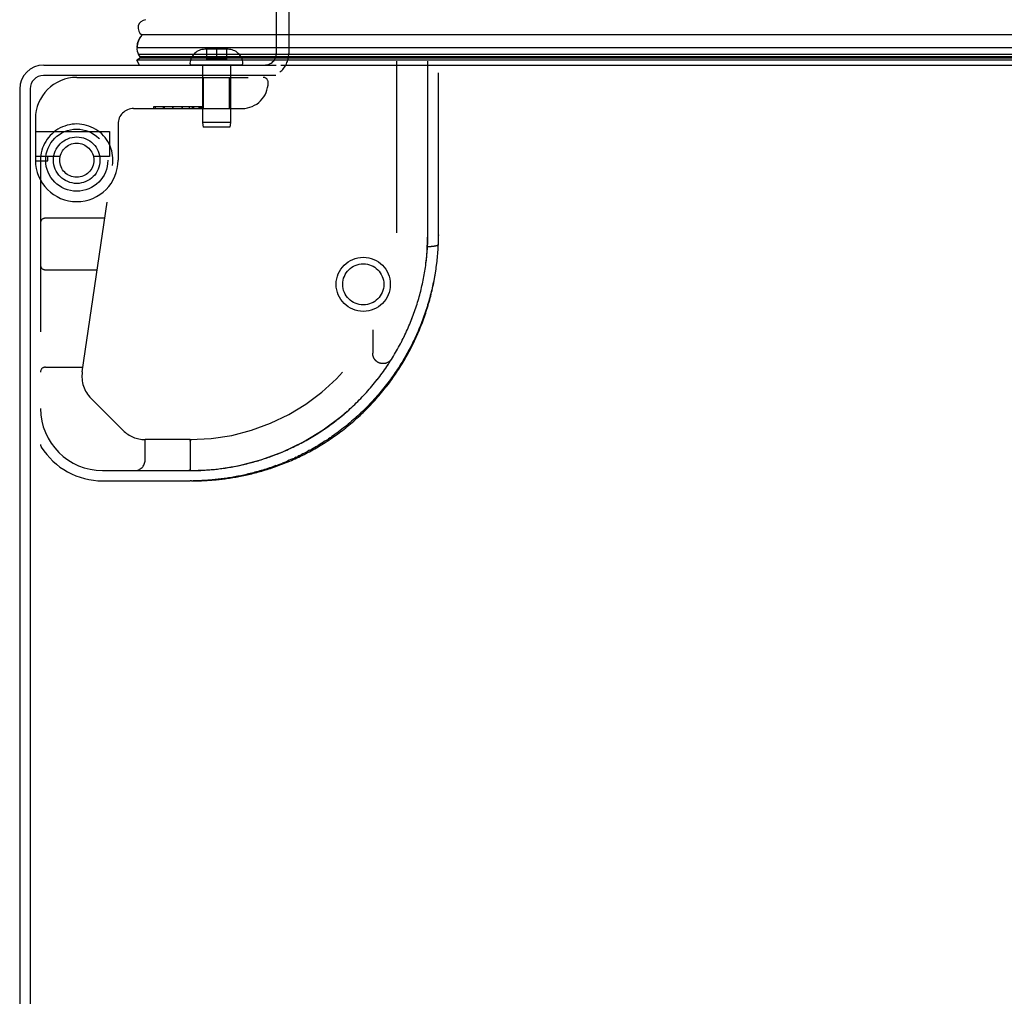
# Model space of a CAD drawing. Header units: inches. Extents: x 0 to 188, y 0 to 122.
# Tile 15 of 102: x 42 to 48, y 14 to 20. Entities that reach past the tile are written whole.
import ezdxf

# ---------------------------------------------------------------- set-up
doc = ezdxf.new("R2010")
doc.units = ezdxf.units.IN
doc.header["$LTSCALE"] = 10.363855
doc.header["$MEASUREMENT"] = 0
doc.linetypes.add('HIDDEN', pattern=[0.2, 0.1, -0.1])
doc.layers.get('0').update_dxf_attribs({"linetype": 'CONTINUOUS'})
doc.layers.add('DEFAULT_2', color=8, linetype='HIDDEN')
doc.layers.add('DOOR_ASSEMBLY', color=7, linetype='CONTINUOUS')

msp = doc.modelspace()

# ---------------------------------------------------------------- linework, layer by layer
at = {"color": 3, "linetype": 'Continuous'}
for p, q in [((42.1349, 19.873), (43.5399, 19.873)), ((43.5669, 19.873), (76.7879, 19.873)), ((43.5368, 19.81), (42.1329, 19.81)), ((41.9899, 19.728), (41.9899, 4.018)), ((42.0529, 19.73), (42.0529, 3.996))]:
    msp.add_line(p, q, dxfattribs=at)
for centre, radius in [((42.1349, 19.728), 0.145), ((42.1329, 19.73), 0.08)]:
    msp.add_arc(centre, radius, 90, 180, dxfattribs=at)
at = {"layer": 'DEFAULT_2', "color": 8, "linetype": 'HIDDEN'}
for p, q in [((43.5399, 20.2715), (43.5399, 19.943)), ((43.6149, 20.2715), (43.6149, 19.943))]:
    msp.add_line(p, q, dxfattribs=at)
for radius in [0.1635, 0.124]:
    msp.add_circle((44.0649, 18.548), radius, dxfattribs=at)
for radius, start in [(0.07, 270), (0.145, 308.75492)]:
    msp.add_arc((43.4699, 19.943), radius, start, 360, dxfattribs=at)
at = {"layer": 'DOOR_ASSEMBLY', "color": 8, "linetype": 'HIDDEN'}
for p, q in [((44.2684, 18.8595), (44.2684, 20.841)), ((44.5184, 18.7897), (44.5184, 20.4831)), ((44.4559, 18.8595), (44.4559, 20.4206)), ((43.1781, 19.968), (43.1081, 19.968)), ((43.1181, 19.968), (43.1181, 19.908)), ((43.1781, 19.968), (43.1781, 19.908)), ((43.1799, 19.968), (43.1781, 19.968)), ((43.2481, 19.968), (43.1799, 19.968)), ((43.2381, 19.968), (43.2381, 19.908)), ((43.3279, 19.873), (43.0283, 19.873)), ((43.0931, 19.873), (43.0931, 19.5264)), ((43.1181, 19.908), (43.2381, 19.908)), ((43.2631, 19.873), (43.2631, 19.5264)), ((42.3344, 19.798), (43.4606, 19.798)), ((43.1001, 19.6105), (43.1001, 19.798)), ((43.2561, 19.6105), (43.2561, 19.798)), ((42.6781, 19.6105), (43.3331, 19.6105)), ((42.7988, 19.6205), (42.7988, 19.6105)), ((43.0908, 19.6205), (42.7988, 19.6205)), ((42.8108, 19.6105), (42.8108, 19.6205)), ((42.8572, 19.6205), (42.8572, 19.6105)), ((42.8644, 19.6105), (42.8644, 19.6205)), ((42.9154, 19.6205), (42.9154, 19.6105)), ((42.9155, 19.6205), (42.9155, 19.6105)), ((42.9156, 19.6105), (42.9156, 19.6205)), ((42.9717, 19.6205), (42.9717, 19.6105)), ((42.9718, 19.6105), (42.9718, 19.6205)), ((43.0163, 19.6105), (43.0163, 19.6205)), ((43.0322, 19.6205), (43.0322, 19.6105)), ((43.0417, 19.6105), (43.0417, 19.6205)), ((43.0737, 19.6105), (43.0737, 19.6205)), ((43.0761, 19.6105), (43.0761, 19.6205)), ((43.0834, 19.6105), (43.0834, 19.6205)), ((43.0906, 19.6105), (43.0906, 19.6205)), ((43.0908, 19.6205), (43.0908, 19.6105)), ((42.0844, 19.548), (42.0844, 19.298)), ((42.5844, 19.5168), (42.5844, 19.298)), ((43.0931, 19.5264), (43.0981, 19.498)), ((43.2631, 19.5264), (43.0931, 19.5264)), ((43.2631, 19.5264), (43.2581, 19.498)), ((42.0844, 19.472), (42.5324, 19.472)), ((42.5324, 19.472), (42.5324, 19.32)), ((43.2581, 19.498), (43.0981, 19.498)), ((42.2337, 19.32), (42.0844, 19.32)), ((42.0844, 19.295), (42.1594, 19.295)), ((42.1156, 19.298), (42.1156, 17.5812)), ((42.1594, 19.295), (42.1594, 19.32)), ((42.5324, 19.32), (42.435, 19.32)), ((42.3675, 18.0194), (42.5508, 19.2662)), ((42.504, 18.948), (42.1456, 18.948)), ((44.4538, 18.7825), (44.4543, 18.7935)), ((44.4516, 18.7494), (44.4524, 18.7605)), ((44.4524, 18.7604), (44.4532, 18.7715)), ((44.4532, 18.7715), (44.4538, 18.7825)), ((44.457, 18.777), (44.4593, 18.777)), ((44.4593, 18.777), (44.4615, 18.7771)), ((44.4615, 18.7771), (44.4637, 18.7771)), ((44.4637, 18.7771), (44.466, 18.7772)), ((44.466, 18.7772), (44.4682, 18.7773)), ((44.4682, 18.7773), (44.4704, 18.7774)), ((44.4704, 18.7774), (44.4726, 18.7775)), ((44.4726, 18.7775), (44.4748, 18.7776)), ((44.4748, 18.7776), (44.4769, 18.7778)), ((44.4769, 18.7778), (44.479, 18.7779)), ((44.5162, 18.7782), (44.5168, 18.7897)), ((44.5172, 18.7665), (44.5178, 18.7781)), ((44.5178, 18.7781), (44.5184, 18.7896)), ((44.5184, 18.7896), (44.5184, 18.7897)), ((42.1456, 18.6355), (42.4581, 18.6355)), ((44.4222, 18.5502), (44.4246, 18.5614)), ((44.4246, 18.5613), (44.4269, 18.5725)), ((44.4269, 18.5724), (44.4291, 18.5835)), ((44.4291, 18.5835), (44.4312, 18.5946)), ((44.4059, 18.4838), (44.4088, 18.495)), ((44.4088, 18.4949), (44.4117, 18.506)), ((44.4117, 18.506), (44.4144, 18.5171)), ((44.4144, 18.517), (44.4171, 18.5282)), ((44.4171, 18.5281), (44.4197, 18.5392)), ((44.4197, 18.5392), (44.4222, 18.5503)), ((44.3931, 18.4396), (44.3965, 18.4508)), ((44.3964, 18.4507), (44.3997, 18.4618)), ((44.3997, 18.4617), (44.4028, 18.4729)), ((44.4028, 18.4728), (44.4059, 18.4839)), ((44.3712, 18.3737), (44.3751, 18.3847)), ((44.3672, 18.3626), (44.3712, 18.3737)), ((44.1221, 18.273), (44.1221, 18.1314)), ((44.3268, 18.2644), (44.3317, 18.2753)), ((44.3364, 18.286), (44.3412, 18.2971)), ((44.2953, 18.1996), (44.3009, 18.2105)), ((44.3008, 18.2103), (44.3063, 18.2212)), ((44.3062, 18.2211), (44.3115, 18.232)), ((44.2602, 18.1358), (44.2664, 18.1465)), ((44.2663, 18.1464), (44.2724, 18.1571)), ((44.2723, 18.157), (44.2783, 18.1677)), ((44.2782, 18.1676), (44.2841, 18.1784)), ((44.2841, 18.1784), (44.2898, 18.1891)), ((44.2215, 18.0731), (44.2283, 18.0837)), ((44.2282, 18.0835), (44.2349, 18.094)), ((44.2348, 18.0939), (44.2414, 18.1045)), ((44.2413, 18.1043), (44.2478, 18.1149)), ((44.2477, 18.1148), (44.2541, 18.1254)), ((44.254, 18.1253), (44.2603, 18.136)), ((42.1456, 18.048), (42.3718, 18.048)), ((44.1793, 18.0121), (44.1866, 18.0222)), ((44.1937, 18.0321), (44.2009, 18.0425)), ((44.2008, 18.0423), (44.2079, 18.0527)), ((44.2078, 18.0526), (44.2148, 18.063)), ((44.2147, 18.0628), (44.2216, 18.0733)), ((44.1333, 17.9525), (44.1413, 17.9625)), ((44.1412, 17.9623), (44.1491, 17.9723)), ((44.149, 17.9721), (44.1568, 17.9822)), ((44.1567, 17.982), (44.1644, 17.9921)), ((44.1643, 17.9919), (44.1719, 18.0021)), ((44.1717, 18.0019), (44.1793, 18.0121)), ((44.0841, 17.8952), (44.0927, 17.9048)), ((44.0925, 17.9046), (44.101, 17.9143)), ((44.1009, 17.9141), (44.1093, 17.9238)), ((44.1091, 17.9236), (44.1174, 17.9334)), ((44.1173, 17.9332), (44.1255, 17.943)), ((44.1253, 17.9428), (44.1334, 17.9527)), ((42.6141, 17.6656), (42.4206, 17.8591)), ((44.0319, 17.8405), (44.041, 17.8496)), ((44.0408, 17.8494), (44.0498, 17.8586)), ((44.0496, 17.8585), (44.0585, 17.8677)), ((44.0584, 17.8675), (44.0672, 17.8769)), ((44.067, 17.8767), (44.0758, 17.8861)), ((44.0756, 17.8859), (44.0843, 17.8954)), ((43.9675, 17.7804), (43.9771, 17.7889)), ((43.9769, 17.7887), (43.9864, 17.7973)), ((43.9862, 17.7971), (43.9957, 17.8058)), ((43.9955, 17.8056), (44.0049, 17.8144)), ((44.0047, 17.8142), (44.014, 17.8231)), ((44.0138, 17.8229), (44.0231, 17.8319)), ((44.0229, 17.8317), (44.0321, 17.8407)), ((43.8904, 17.7172), (43.9004, 17.7249)), ((43.9002, 17.7247), (43.9102, 17.7326)), ((43.9099, 17.7324), (43.9199, 17.7403)), ((43.9197, 17.7402), (43.9296, 17.7482)), ((43.9293, 17.748), (43.9392, 17.7561)), ((43.939, 17.756), (43.9488, 17.7642)), ((43.9485, 17.764), (43.9583, 17.7723)), ((43.958, 17.7721), (43.9677, 17.7806)), ((43.8105, 17.6605), (43.8209, 17.6674)), ((43.8206, 17.6672), (43.8309, 17.6742)), ((43.8307, 17.6741), (43.841, 17.6812)), ((43.8407, 17.681), (43.851, 17.6882)), ((43.8507, 17.688), (43.8609, 17.6953)), ((43.8607, 17.6952), (43.8708, 17.7026)), ((43.8706, 17.7024), (43.8807, 17.7099)), ((43.8805, 17.7097), (43.8906, 17.7174)), ((43.9785, 17.6976), (43.9883, 17.7058)), ((42.7471, 17.4855), (42.7471, 17.6105)), ((43.0194, 17.6105), (42.7471, 17.6105)), ((43.0217, 17.606), (43.0206, 17.6043)), ((43.0206, 17.6043), (43.0217, 17.606)), ((43.0259, 17.6105), (43.0261, 17.6105)), ((43.026, 17.6105), (43.0263, 17.6105)), ((43.7098, 17.5998), (43.72, 17.6055)), ((43.7197, 17.6053), (43.73, 17.6111)), ((43.7297, 17.6109), (43.74, 17.6169)), ((43.7397, 17.6167), (43.7501, 17.6228)), ((43.7498, 17.6226), (43.7602, 17.6288)), ((43.7599, 17.6286), (43.7703, 17.6349)), ((43.77, 17.6348), (43.7804, 17.6412)), ((43.7802, 17.641), (43.7906, 17.6476)), ((43.7903, 17.6474), (43.8007, 17.6541)), ((43.8004, 17.6539), (43.8108, 17.6607)), ((43.8441, 17.6075), (43.8543, 17.6143)), ((43.8645, 17.6212), (43.8543, 17.6143)), ((43.8645, 17.6212), (43.8747, 17.6282)), ((43.0194, 17.6002), (43.0194, 17.4286)), ((43.6129, 17.5514), (43.6226, 17.5558)), ((43.6513, 17.5695), (43.6611, 17.5744)), ((43.661, 17.5743), (43.6708, 17.5792)), ((43.6707, 17.5792), (43.6806, 17.5842)), ((43.6804, 17.5841), (43.6903, 17.5894)), ((43.6901, 17.5893), (43.7002, 17.5946)), ((43.7, 17.5945), (43.71, 17.6)), ((43.7411, 17.5455), (43.7308, 17.5399)), ((43.7411, 17.5455), (43.7514, 17.5512)), ((43.7824, 17.569), (43.7927, 17.5751)), ((43.8133, 17.5878), (43.8236, 17.5942)), ((43.4293, 17.4827), (43.439, 17.4857)), ((43.4487, 17.4887), (43.4586, 17.4918)), ((43.4585, 17.4918), (43.4684, 17.495)), ((43.4683, 17.495), (43.4781, 17.4982)), ((43.478, 17.4982), (43.4879, 17.5016)), ((43.4878, 17.5015), (43.4976, 17.505)), ((43.6384, 17.4941), (43.6487, 17.4988)), ((43.6589, 17.5036), (43.6487, 17.4988)), ((43.6589, 17.5036), (43.6691, 17.5085)), ((43.6794, 17.5134), (43.6691, 17.5085)), ((43.6794, 17.5134), (43.6896, 17.5185)), ((43.5377, 17.4528), (43.5476, 17.4565)), ((43.5576, 17.4603), (43.5476, 17.4565)), ((43.5877, 17.4723), (43.5777, 17.4682)), ((43.5877, 17.4723), (43.5978, 17.4765)), ((42.4906, 17.423), (43.0194, 17.423)), ((43.0072, 17.423), (43.0066, 17.423)), ((43.0084, 17.4231), (43.0078, 17.423)), ((43.0089, 17.4231), (43.0094, 17.4231)), ((43.0094, 17.4231), (43.0099, 17.4232)), ((43.0099, 17.4232), (43.0104, 17.4232)), ((43.0104, 17.4232), (43.0108, 17.4233)), ((43.0108, 17.4233), (43.0113, 17.4233)), ((42.4906, 17.3605), (43.0194, 17.3605)), ((43.0282, 17.3605), (43.0194, 17.3605)), ((43.0279, 17.3605), (43.0371, 17.3606))]:
    msp.add_line(p, q, dxfattribs=at)
at = {"layer": 'DOOR_ASSEMBLY', "color": 7, "linetype": 'Continuous'}
for p, q in [((60.1774, 20.0549), (42.7279, 20.0549)), ((42.6995, 19.9797), (60.1774, 19.9797)), ((60.1774, 19.9364), (42.7084, 19.9364)), ((60.1774, 19.9227), (42.7152, 19.9227)), ((42.7176, 19.9139), (42.6968, 19.902)), ((42.7134, 19.873), (42.6968, 19.902)), ((60.1774, 19.902), (42.6968, 19.902)), ((60.1774, 19.9139), (42.7176, 19.9139))]:
    msp.add_line(p, q, dxfattribs=at)
for points in [[(42.6995, 19.9797), (42.6998, 19.9875), (42.7007, 19.9953), (42.7021, 20.0031), (42.7041, 20.0108), (42.7067, 20.0184), (42.7099, 20.0259), (42.7136, 20.0334), (42.7178, 20.0407), (42.7226, 20.0479), (42.7279, 20.0549)], [(42.7152, 19.9227), (42.7133, 19.9261), (42.7116, 19.9295), (42.7099, 19.9329), (42.7084, 19.9364)]]:
    msp.add_lwpolyline(points, dxfattribs=at)
at = {"layer": 'DOOR_ASSEMBLY', "color": 8, "linetype": 'HIDDEN'}
for points in [[(44.4543, 18.7935), (44.4548, 18.8045), (44.4552, 18.8155), (44.4555, 18.8265), (44.4557, 18.8375), (44.4558, 18.8485), (44.4559, 18.8595)], [(44.5184, 18.8468), (44.5182, 18.8354), (44.518, 18.824), (44.5177, 18.8125), (44.5173, 18.8011), (44.5168, 18.7897)], [(44.5162, 18.7782), (44.5156, 18.7668), (44.5148, 18.7553), (44.514, 18.7439), (44.513, 18.7324), (44.512, 18.721), (44.5109, 18.7095), (44.5097, 18.698), (44.5084, 18.6866), (44.5071, 18.6751), (44.5056, 18.6636), (44.504, 18.6522), (44.5024, 18.6407), (44.5007, 18.6292), (44.4988, 18.6178), (44.4969, 18.6063), (44.4949, 18.5948), (44.4928, 18.5834), (44.4906, 18.5719), (44.4883, 18.5605), (44.486, 18.549), (44.4835, 18.5375), (44.4809, 18.5261), (44.4783, 18.5146), (44.4755, 18.5032), (44.4727, 18.4918), (44.4697, 18.4803), (44.4667, 18.4689), (44.4636, 18.4575), (44.4604, 18.4461), (44.457, 18.4347), (44.4536, 18.4233), (44.4501, 18.4119), (44.4465, 18.4006), (44.4428, 18.3892), (44.439, 18.3779), (44.4351, 18.3665), (44.4311, 18.3552), (44.4271, 18.3439), (44.4229, 18.3326), (44.4186, 18.3213), (44.4142, 18.31), (44.4097, 18.2988), (44.4051, 18.2875), (44.4005, 18.2763), (44.3957, 18.2651), (44.3908, 18.2539), (44.3858, 18.2428), (44.3807, 18.2316), (44.3756, 18.2205), (44.3703, 18.2094), (44.3649, 18.1984), (44.3594, 18.1873), (44.3538, 18.1763), (44.3482, 18.1653), (44.3424, 18.1544), (44.3365, 18.1434), (44.3305, 18.1325), (44.3244, 18.1217), (44.3182, 18.1108), (44.312, 18.1), (44.3056, 18.0892), (44.2991, 18.0785), (44.2925, 18.0678), (44.2858, 18.0572), (44.279, 18.0466), (44.2721, 18.036), (44.2652, 18.0254), (44.2581, 18.015), (44.2509, 18.0045), (44.2436, 17.9941), (44.2362, 17.9838), (44.2288, 17.9735), (44.2212, 17.9633), (44.2135, 17.9531), (44.2058, 17.9429), (44.1979, 17.9329), (44.19, 17.9228), (44.1819, 17.9129), (44.1738, 17.903), (44.1656, 17.8931), (44.1573, 17.8834), (44.1489, 17.8737), (44.1404, 17.864), (44.1318, 17.8545), (44.1232, 17.845), (44.1144, 17.8355), (44.1056, 17.8262), (44.0967, 17.8169), (44.0878, 17.8077), (44.0787, 17.7986), (44.0696, 17.7896), (44.0604, 17.7806), (44.0511, 17.7718), (44.0418, 17.763), (44.0324, 17.7543), (44.0229, 17.7457), (44.0134, 17.7372), (44.0038, 17.7288), (43.9942, 17.7205), (43.9845, 17.7122), (43.9747, 17.7041), (43.9649, 17.696), (43.955, 17.6881), (43.9451, 17.6803), (43.9352, 17.6725), (43.9252, 17.6649), (43.9152, 17.6573), (43.9051, 17.6499), (43.895, 17.6426), (43.8849, 17.6353), (43.8747, 17.6282)], [(44.4405, 18.6499), (44.4421, 18.661), (44.4436, 18.672), (44.445, 18.6831), (44.4463, 18.6942), (44.4475, 18.7052), (44.4487, 18.7163), (44.4498, 18.7273), (44.4507, 18.7384), (44.4516, 18.7494)], [(44.4405, 18.65), (44.4421, 18.661), (44.4436, 18.6721), (44.445, 18.6831), (44.4463, 18.6942), (44.4475, 18.7053), (44.4487, 18.7163), (44.4498, 18.7274), (44.4507, 18.7384), (44.4516, 18.7494)], [(44.4663, 18.4544), (44.4694, 18.4658), (44.4724, 18.4773), (44.4753, 18.4887), (44.4781, 18.5002), (44.4808, 18.5117), (44.4834, 18.5232), (44.4859, 18.5347), (44.4883, 18.5463), (44.4907, 18.5578), (44.4929, 18.5693), (44.4951, 18.5809), (44.4971, 18.5925), (44.4991, 18.604), (44.501, 18.6156), (44.5028, 18.6272), (44.5045, 18.6388), (44.5061, 18.6504), (44.5076, 18.662), (44.509, 18.6736), (44.5104, 18.6852), (44.5116, 18.6968), (44.5128, 18.7084), (44.5138, 18.72), (44.5148, 18.7316), (44.5157, 18.7432), (44.5165, 18.7548), (44.5172, 18.7665)], [(44.479, 18.7779), (44.48, 18.778), (44.4821, 18.7782)], [(44.4821, 18.7782), (44.4831, 18.7783), (44.4841, 18.7784), (44.4851, 18.7785), (44.4861, 18.7786), (44.4871, 18.7787), (44.4881, 18.7788), (44.489, 18.779), (44.49, 18.7791), (44.4909, 18.7792), (44.4919, 18.7793), (44.4928, 18.7795), (44.4937, 18.7796), (44.4946, 18.7798), (44.4955, 18.7799), (44.4963, 18.78), (44.4972, 18.7802), (44.498, 18.7803), (44.4988, 18.7805), (44.4997, 18.7807), (44.5005, 18.7808), (44.5012, 18.781), (44.502, 18.7812), (44.5028, 18.7813), (44.5035, 18.7815), (44.5042, 18.7817), (44.5049, 18.7819), (44.5056, 18.782), (44.5063, 18.7822), (44.5069, 18.7824), (44.5076, 18.7826), (44.5082, 18.7828), (44.5088, 18.783), (44.5094, 18.7832), (44.51, 18.7834), (44.5105, 18.7836), (44.5111, 18.7838), (44.5116, 18.784), (44.5121, 18.7842), (44.5126, 18.7844), (44.513, 18.7846), (44.5135, 18.7848), (44.5139, 18.785), (44.5143, 18.7852), (44.5147, 18.7855), (44.5151, 18.7857), (44.5154, 18.7859), (44.5158, 18.7861), (44.5161, 18.7863), (44.5164, 18.7865), (44.5166, 18.7868), (44.5169, 18.787), (44.5171, 18.7872), (44.5173, 18.7874), (44.5175, 18.7877), (44.5177, 18.7879), (44.5179, 18.7881), (44.518, 18.7883), (44.5181, 18.7886), (44.5182, 18.7888), (44.5183, 18.789), (44.5183, 18.7893), (44.5183, 18.7895), (44.5184, 18.7896)], [(44.4312, 18.5945), (44.4332, 18.6056), (44.4352, 18.6167), (44.437, 18.6278), (44.4388, 18.6388), (44.4405, 18.65)], [(44.4312, 18.5946), (44.4333, 18.6057), (44.4352, 18.6168), (44.437, 18.6278), (44.4388, 18.6389)], [(43.2672, 17.3794), (43.2766, 17.3809), (43.286, 17.3824), (43.2954, 17.3841), (43.3049, 17.3857), (43.3144, 17.3875), (43.324, 17.3893), (43.3337, 17.3912), (43.3433, 17.3932), (43.3531, 17.3953), (43.3628, 17.3974), (43.3727, 17.3996), (43.3825, 17.4019), (43.3925, 17.4043), (43.4024, 17.4068), (43.4125, 17.4093), (43.4225, 17.4119), (43.4326, 17.4147), (43.4428, 17.4175), (43.453, 17.4204), (43.4632, 17.4234), (43.4735, 17.4265), (43.4838, 17.4296), (43.4942, 17.4329), (43.5046, 17.4363), (43.5151, 17.4398), (43.5255, 17.4434), (43.536, 17.447), (43.5466, 17.4508), (43.5572, 17.4547), (43.5678, 17.4587), (43.5784, 17.4628), (43.5891, 17.467), (43.5997, 17.4713), (43.6104, 17.4757), (43.6212, 17.4802), (43.6319, 17.4848), (43.6426, 17.4896), (43.6534, 17.4944), (43.6642, 17.4994), (43.675, 17.5044), (43.6857, 17.5096), (43.6965, 17.5149), (43.7073, 17.5203), (43.7181, 17.5258), (43.7289, 17.5314), (43.7396, 17.5371), (43.7504, 17.543), (43.7611, 17.5489), (43.7718, 17.5549), (43.7825, 17.5611), (43.7932, 17.5674), (43.8039, 17.5737), (43.8145, 17.5802), (43.8251, 17.5868), (43.8356, 17.5935), (43.8461, 17.6003), (43.8566, 17.6072), (43.867, 17.6142), (43.8774, 17.6213), (43.8878, 17.6285), (43.8981, 17.6358), (43.9084, 17.6432), (43.9186, 17.6507), (43.9287, 17.6583), (43.9388, 17.666), (43.9488, 17.6738), (43.9588, 17.6816), (43.9687, 17.6896), (43.9785, 17.6976), (43.9883, 17.7058), (43.998, 17.714), (44.0077, 17.7223), (44.0172, 17.7307), (44.0267, 17.7392), (44.0362, 17.7477), (44.0455, 17.7564), (44.0548, 17.7651), (44.064, 17.7739), (44.0731, 17.7828), (44.0821, 17.7917), (44.0911, 17.8007), (44.0999, 17.8098), (44.1087, 17.819), (44.1174, 17.8282), (44.126, 17.8375), (44.1346, 17.8469), (44.143, 17.8563), (44.1514, 17.8658), (44.1596, 17.8753), (44.1678, 17.885), (44.1759, 17.8946), (44.1839, 17.9044), (44.1918, 17.9142), (44.1996, 17.924), (44.2073, 17.9339), (44.2149, 17.9439), (44.2225, 17.9539), (44.2299, 17.9639), (44.2373, 17.9741), (44.2445, 17.9842), (44.2517, 17.9944), (44.2587, 18.0047), (44.2657, 18.015), (44.2726, 18.0253), (44.2794, 18.0357), (44.2861, 18.0462), (44.2926, 18.0566), (44.2991, 18.0672), (44.3055, 18.0777), (44.3118, 18.0883), (44.318, 18.099), (44.3242, 18.1096), (44.3302, 18.1203), (44.3361, 18.1311), (44.3419, 18.1419), (44.3476, 18.1527), (44.3533, 18.1635), (44.3588, 18.1744), (44.3643, 18.1853), (44.3696, 18.1962), (44.3748, 18.2072), (44.38, 18.2182), (44.3851, 18.2292), (44.39, 18.2403), (44.3949, 18.2513), (44.3997, 18.2624), (44.4043, 18.2736), (44.4089, 18.2847), (44.4134, 18.2959), (44.4178, 18.3071), (44.4221, 18.3183), (44.4263, 18.3295), (44.4304, 18.3408), (44.4344, 18.3521), (44.4383, 18.3634), (44.4422, 18.3747), (44.4459, 18.386), (44.4495, 18.3974), (44.4531, 18.4087), (44.4565, 18.4201), (44.4599, 18.4315), (44.4631, 18.4429), (44.4663, 18.4544)], [(44.3789, 18.3956), (44.3826, 18.4066), (44.3862, 18.4176), (44.3897, 18.4286), (44.3932, 18.4397)], [(44.3712, 18.3736), (44.3751, 18.3845), (44.3789, 18.3957)], [(44.3789, 18.3957), (44.3826, 18.4067), (44.3862, 18.4177), (44.3897, 18.4287)], [(44.3411, 18.2969), (44.3457, 18.3078), (44.3502, 18.3188), (44.3546, 18.3297), (44.3589, 18.3406), (44.3631, 18.3516), (44.3672, 18.3627)], [(44.3412, 18.2971), (44.3457, 18.308), (44.3502, 18.3189), (44.3546, 18.3298), (44.3589, 18.3408), (44.3631, 18.3517)], [(44.3115, 18.2319), (44.3167, 18.2427), (44.3218, 18.2535), (44.3268, 18.2644)], [(44.3267, 18.2643), (44.3316, 18.2752), (44.3365, 18.2862)], [(44.284, 18.1782), (44.2897, 18.1889), (44.2954, 18.1998)], [(44.3115, 18.232), (44.3167, 18.2428), (44.3218, 18.2536)], [(44.2376, 18.0983), (44.237, 18.0974), (44.2364, 18.0965), (44.2358, 18.0955), (44.2351, 18.0946), (44.2344, 18.0937), (44.2337, 18.0928), (44.233, 18.0919), (44.2323, 18.091), (44.2315, 18.0902), (44.2308, 18.0893), (44.23, 18.0885), (44.2292, 18.0877), (44.2284, 18.0869), (44.2276, 18.0861), (44.2268, 18.0853), (44.2259, 18.0845), (44.2251, 18.0838), (44.2242, 18.0831), (44.2233, 18.0824), (44.2224, 18.0817), (44.2215, 18.081), (44.2206, 18.0803), (44.2196, 18.0797), (44.2187, 18.079), (44.2177, 18.0784), (44.2167, 18.0778), (44.2158, 18.0773), (44.2148, 18.0767), (44.2138, 18.0762), (44.2128, 18.0756), (44.2117, 18.0751), (44.2107, 18.0746), (44.2097, 18.0742), (44.2086, 18.0737), (44.2076, 18.0733), (44.2065, 18.0729), (44.2054, 18.0725), (44.2044, 18.0721), (44.2033, 18.0718), (44.2022, 18.0715), (44.2011, 18.0711), (44.2, 18.0708), (44.1989, 18.0706), (44.1978, 18.0703), (44.1967, 18.0701), (44.1955, 18.0699), (44.1944, 18.0697), (44.1933, 18.0695), (44.1922, 18.0694), (44.191, 18.0693), (44.1899, 18.0691), (44.1888, 18.0691), (44.1876, 18.069), (44.1865, 18.0689), (44.1854, 18.0689), (44.1842, 18.0689), (44.1831, 18.0689), (44.1819, 18.069), (44.1808, 18.069), (44.1797, 18.0691), (44.1785, 18.0692), (44.1774, 18.0693), (44.1763, 18.0695), (44.1751, 18.0696), (44.174, 18.0698), (44.1729, 18.07), (44.1718, 18.0702), (44.1707, 18.0705), (44.1696, 18.0708), (44.1685, 18.071), (44.1674, 18.0713), (44.1663, 18.0717), (44.1652, 18.072), (44.1641, 18.0724), (44.163, 18.0728), (44.162, 18.0732), (44.1609, 18.0736), (44.1599, 18.074), (44.1588, 18.0745), (44.1578, 18.075), (44.1568, 18.0755), (44.1557, 18.076), (44.1547, 18.0765), (44.1537, 18.0771), (44.1528, 18.0776), (44.1518, 18.0782), (44.1508, 18.0788), (44.1499, 18.0794), (44.1489, 18.0801), (44.148, 18.0807), (44.1471, 18.0814), (44.1462, 18.0821), (44.1453, 18.0828), (44.1444, 18.0835), (44.1435, 18.0843), (44.1427, 18.085), (44.1419, 18.0858), (44.141, 18.0866), (44.1402, 18.0874), (44.1394, 18.0882), (44.1386, 18.089), (44.1379, 18.0899), (44.1371, 18.0907), (44.1364, 18.0916), (44.1357, 18.0925), (44.135, 18.0934), (44.1343, 18.0943), (44.1336, 18.0952), (44.133, 18.0962), (44.1323, 18.0971), (44.1317, 18.0981), (44.1311, 18.099), (44.1305, 18.1), (44.13, 18.101), (44.1294, 18.102), (44.1289, 18.103), (44.1284, 18.104), (44.1279, 18.1051), (44.1274, 18.1061), (44.127, 18.1071), (44.1266, 18.1082), (44.1261, 18.1092), (44.1258, 18.1103), (44.1254, 18.1114), (44.125, 18.1125), (44.1247, 18.1136), (44.1244, 18.1147), (44.1241, 18.1158), (44.1238, 18.1169), (44.1235, 18.118), (44.1233, 18.1191), (44.1231, 18.1202), (44.1229, 18.1213), (44.1227, 18.1224), (44.1226, 18.1236), (44.1224, 18.1247), (44.1223, 18.1258), (44.1222, 18.127), (44.1222, 18.1281), (44.1221, 18.1292), (44.1221, 18.1304), (44.1221, 18.1314)], [(44.1792, 18.0119), (44.1865, 18.022), (44.1938, 18.0323)], [(43.9388, 17.666), (43.9488, 17.6737), (43.9588, 17.6816), (43.9687, 17.6896)], [(43.0194, 17.6002), (43.0194, 17.6005), (43.0194, 17.6007), (43.0194, 17.6009), (43.0194, 17.6011), (43.0194, 17.6014), (43.0195, 17.6016), (43.0195, 17.6018), (43.0196, 17.602), (43.0196, 17.6022), (43.0197, 17.6024), (43.0197, 17.6026), (43.0198, 17.6028), (43.0199, 17.603), (43.02, 17.6032), (43.0201, 17.6034), (43.0201, 17.6036), (43.0202, 17.6038), (43.0203, 17.604), (43.0205, 17.6041), (43.0206, 17.6043)], [(43.0206, 17.6043), (43.0205, 17.6042), (43.0204, 17.604), (43.0203, 17.6038), (43.0202, 17.6036), (43.0201, 17.6034), (43.02, 17.6032), (43.0199, 17.603)], [(43.0217, 17.606), (43.0221, 17.6066), (43.0224, 17.6069), (43.0226, 17.6072), (43.0227, 17.6075), (43.0229, 17.6078), (43.0231, 17.608), (43.0233, 17.6082), (43.0235, 17.6085)], [(43.0235, 17.6085), (43.0233, 17.6083), (43.0231, 17.608), (43.0229, 17.6078), (43.0227, 17.6075), (43.0225, 17.6073), (43.0223, 17.607), (43.0221, 17.6067), (43.0217, 17.606)], [(43.0235, 17.6085), (43.0237, 17.6087), (43.0238, 17.6089), (43.024, 17.6091), (43.0242, 17.6093), (43.0243, 17.6094), (43.0245, 17.6096), (43.0246, 17.6098), (43.0248, 17.6099), (43.0249, 17.61), (43.0251, 17.6101), (43.0252, 17.6102), (43.0254, 17.6103), (43.0255, 17.6104), (43.0257, 17.6104), (43.0258, 17.6105), (43.026, 17.6105)], [(43.0259, 17.6105), (43.0257, 17.6105), (43.0256, 17.6104), (43.0255, 17.6104), (43.0253, 17.6103), (43.0252, 17.6102), (43.025, 17.6101), (43.0249, 17.61), (43.0247, 17.6099), (43.0246, 17.6098), (43.0244, 17.6096), (43.0243, 17.6095), (43.0241, 17.6093), (43.024, 17.6091), (43.0238, 17.6089), (43.0236, 17.6087), (43.0235, 17.6085)], [(43.0365, 17.3606), (43.0451, 17.3607), (43.0537, 17.3609), (43.0623, 17.3611), (43.0709, 17.3613), (43.0796, 17.3616), (43.0882, 17.3619), (43.0969, 17.3623), (43.1056, 17.3628), (43.1143, 17.3632), (43.123, 17.3638), (43.1318, 17.3643), (43.1406, 17.365), (43.1494, 17.3656), (43.1582, 17.3664), (43.1671, 17.3671), (43.176, 17.368), (43.185, 17.3689), (43.1939, 17.3698), (43.203, 17.3708), (43.212, 17.3718), (43.2211, 17.373), (43.2302, 17.3741), (43.2394, 17.3753), (43.2486, 17.3766), (43.2579, 17.378), (43.2672, 17.3794), (43.2766, 17.3809), (43.286, 17.3824), (43.2954, 17.3841), (43.3049, 17.3857), (43.3144, 17.3875), (43.324, 17.3893), (43.3337, 17.3912), (43.3433, 17.3932), (43.3531, 17.3953), (43.3628, 17.3974), (43.3727, 17.3996), (43.3825, 17.4019), (43.3925, 17.4043), (43.4024, 17.4068), (43.4124, 17.4093), (43.4225, 17.4119), (43.4326, 17.4147), (43.4428, 17.4175), (43.453, 17.4204), (43.4632, 17.4234), (43.4735, 17.4265), (43.4838, 17.4296), (43.4942, 17.4329), (43.5046, 17.4363), (43.515, 17.4398), (43.5255, 17.4433), (43.536, 17.447), (43.5466, 17.4508), (43.5572, 17.4547), (43.5678, 17.4587), (43.5784, 17.4628), (43.5891, 17.467), (43.5997, 17.4713), (43.6104, 17.4757), (43.6212, 17.4802), (43.6319, 17.4848), (43.6426, 17.4896), (43.6534, 17.4944), (43.6642, 17.4993), (43.6749, 17.5044), (43.6857, 17.5096), (43.6965, 17.5149), (43.7073, 17.5203), (43.7181, 17.5258), (43.7289, 17.5314), (43.7396, 17.5371), (43.7504, 17.5429), (43.7611, 17.5489), (43.7718, 17.5549), (43.7825, 17.5611), (43.7932, 17.5674), (43.8038, 17.5737), (43.8145, 17.5802), (43.825, 17.5868), (43.8356, 17.5935), (43.8461, 17.6003), (43.8566, 17.6072), (43.867, 17.6142), (43.8774, 17.6213), (43.8878, 17.6285), (43.8981, 17.6358), (43.9084, 17.6432), (43.9186, 17.6507), (43.9287, 17.6583)], [(43.8441, 17.6075), (43.8338, 17.6008), (43.8236, 17.5942)], [(43.4976, 17.505), (43.5073, 17.5084), (43.517, 17.512), (43.5266, 17.5156), (43.5363, 17.5192), (43.5459, 17.523), (43.5554, 17.5268), (43.565, 17.5307), (43.5746, 17.5347), (43.5842, 17.5387), (43.5937, 17.5429), (43.6033, 17.5471), (43.613, 17.5514)], [(43.5746, 17.5347), (43.5842, 17.5387), (43.5938, 17.5429), (43.6034, 17.5471)], [(43.6225, 17.5558), (43.6321, 17.5603), (43.6417, 17.5648), (43.6515, 17.5696)], [(43.6226, 17.5558), (43.6322, 17.5603), (43.6418, 17.5649)], [(43.7824, 17.569), (43.7721, 17.563), (43.7617, 17.557), (43.7514, 17.5512)], [(43.8133, 17.5878), (43.803, 17.5814), (43.7927, 17.5751)], [(43.4292, 17.4827), (43.4389, 17.4857), (43.4488, 17.4887)], [(43.4975, 17.5049), (43.5072, 17.5084), (43.5169, 17.5119), (43.5266, 17.5155), (43.5362, 17.5192), (43.5458, 17.523), (43.5554, 17.5268), (43.565, 17.5307)], [(43.6384, 17.4941), (43.6283, 17.4896), (43.6181, 17.4851), (43.608, 17.4807), (43.5978, 17.4765)], [(43.7102, 17.529), (43.6999, 17.5237), (43.6896, 17.5185)], [(43.7102, 17.529), (43.7205, 17.5344), (43.7308, 17.5399)], [(43.0194, 17.4286), (43.0194, 17.4285), (43.0193, 17.4283), (43.0193, 17.4282), (43.0193, 17.428), (43.0193, 17.4279), (43.0192, 17.4278), (43.0192, 17.4276), (43.0192, 17.4275), (43.0191, 17.4273), (43.019, 17.4272), (43.019, 17.4271), (43.0189, 17.427), (43.0188, 17.4268), (43.0188, 17.4267), (43.0187, 17.4266), (43.0186, 17.4265), (43.0185, 17.4263), (43.0184, 17.4262), (43.0183, 17.4261), (43.0181, 17.426), (43.018, 17.4259), (43.0179, 17.4257), (43.0177, 17.4256), (43.0176, 17.4255), (43.0174, 17.4254), (43.0173, 17.4253), (43.0171, 17.4252), (43.0169, 17.4251), (43.0167, 17.425), (43.0165, 17.4248), (43.0163, 17.4247), (43.0161, 17.4246), (43.0159, 17.4245), (43.0156, 17.4244), (43.0154, 17.4243), (43.0151, 17.4242), (43.0148, 17.4241), (43.0146, 17.424), (43.0143, 17.424), (43.0139, 17.4239), (43.0136, 17.4238), (43.0133, 17.4237), (43.0129, 17.4236), (43.0125, 17.4235), (43.0121, 17.4235), (43.0117, 17.4234), (43.0113, 17.4233)], [(43.0194, 17.423), (43.0284, 17.423), (43.0375, 17.4231), (43.0466, 17.4233), (43.0557, 17.4235), (43.0648, 17.4237), (43.0739, 17.4241), (43.083, 17.4244), (43.0921, 17.4249), (43.1012, 17.4254), (43.1103, 17.4259), (43.1195, 17.4265), (43.1286, 17.4272), (43.1377, 17.4279), (43.1469, 17.4287), (43.1561, 17.4295), (43.1652, 17.4304), (43.1744, 17.4314), (43.1836, 17.4324), (43.1929, 17.4335), (43.2021, 17.4347), (43.2113, 17.4359), (43.2206, 17.4372)], [(43.5377, 17.4528), (43.5277, 17.4492), (43.5178, 17.4457), (43.5079, 17.4422), (43.4981, 17.4389), (43.4883, 17.4356), (43.4785, 17.4324), (43.4687, 17.4293), (43.459, 17.4263), (43.4493, 17.4234), (43.4396, 17.4205), (43.4299, 17.4177), (43.4203, 17.415), (43.4107, 17.4124), (43.4012, 17.4099), (43.3917, 17.4074), (43.3822, 17.405), (43.3727, 17.4027), (43.3632, 17.4004), (43.3538, 17.3982), (43.3444, 17.3961), (43.3351, 17.3941), (43.3257, 17.3921), (43.3164, 17.3902), (43.3072, 17.3884), (43.2979, 17.3866), (43.2887, 17.3849), (43.2795, 17.3832), (43.2703, 17.3816), (43.2611, 17.3801), (43.252, 17.3786), (43.2428, 17.3772), (43.2337, 17.3759), (43.2246, 17.3746), (43.2156, 17.3734), (43.2065, 17.3722), (43.1975, 17.3711), (43.1885, 17.3701), (43.1795, 17.3691), (43.1705, 17.3681), (43.1615, 17.3673), (43.1526, 17.3664), (43.1437, 17.3657), (43.1347, 17.365), (43.1258, 17.3643), (43.1169, 17.3637), (43.108, 17.3631), (43.0991, 17.3626), (43.0902, 17.3622), (43.0814, 17.3618), (43.0725, 17.3615), (43.0636, 17.3612), (43.0548, 17.3609), (43.0459, 17.3608), (43.0371, 17.3606)], [(43.0375, 17.4231), (43.0466, 17.4233), (43.0557, 17.4235), (43.0648, 17.4237), (43.0739, 17.4241), (43.083, 17.4244), (43.0921, 17.4249), (43.1012, 17.4254), (43.1104, 17.4259), (43.1195, 17.4265), (43.1286, 17.4272), (43.1378, 17.4279), (43.1469, 17.4287), (43.1561, 17.4295), (43.1653, 17.4304), (43.1745, 17.4314), (43.1837, 17.4324), (43.1929, 17.4335), (43.2021, 17.4347), (43.2114, 17.4359)], [(43.2206, 17.4372), (43.2299, 17.4385), (43.2392, 17.4399), (43.2485, 17.4414), (43.2578, 17.443)], [(43.2206, 17.4372), (43.2299, 17.4385), (43.2392, 17.4399), (43.2485, 17.4414)], [(43.2578, 17.4429), (43.2671, 17.4445), (43.2765, 17.4462), (43.2859, 17.448), (43.2953, 17.4498), (43.3048, 17.4517)], [(43.2578, 17.443), (43.2672, 17.4446), (43.2765, 17.4462), (43.2859, 17.448), (43.2953, 17.4498)], [(43.3047, 17.4516), (43.3141, 17.4536), (43.3236, 17.4556), (43.3331, 17.4577), (43.3426, 17.4599), (43.3521, 17.4621), (43.3617, 17.4644), (43.3712, 17.4668), (43.3809, 17.4693)], [(43.3048, 17.4517), (43.3142, 17.4536), (43.3237, 17.4556), (43.3332, 17.4577), (43.3427, 17.4599), (43.3522, 17.4621), (43.3617, 17.4644), (43.3713, 17.4668)], [(43.3808, 17.4692), (43.3905, 17.4718), (43.4001, 17.4744), (43.4098, 17.4771), (43.4195, 17.4799), (43.4293, 17.4827)], [(43.3809, 17.4693), (43.3905, 17.4718), (43.4002, 17.4744), (43.4099, 17.4771), (43.4195, 17.4799)], [(43.5576, 17.4603), (43.5676, 17.4642), (43.5777, 17.4682)], [(43.0066, 17.423), (43.0072, 17.423), (43.0078, 17.423)], [(43.0078, 17.423), (43.0083, 17.4231), (43.0089, 17.4231)]]:
    msp.add_lwpolyline(points, dxfattribs=at)
for radius in [0.1875, 0.1405, 0.103]:
    msp.add_circle((42.3344, 19.298), radius, dxfattribs=at)
at = {"layer": 'DOOR_ASSEMBLY', "color": 7, "linetype": 'Continuous'}
for centre, radius, start, end in [((42.7549, 20.097), 0.05, 95.26172, 237.32819), ((42.7552, 19.9686), 0.0569, 168.71151, 214.56687), ((42.745, 19.926), 0.03, 186.41204, 203.79784)]:
    msp.add_arc(centre, radius, start, end, dxfattribs=at)
at = {"layer": 'DOOR_ASSEMBLY', "color": 8, "linetype": 'HIDDEN'}
for centre, radius, start, end in [((43.1081, 19.878), 0.09, 90, 176.41668), ((43.2481, 19.878), 0.09, 3.58332, 90), ((43.0283, 19.883), 0.01, 176.41668, 270), ((43.3279, 19.883), 0.01, 270, 3.58332), ((42.3344, 19.548), 0.25, 90, 180), ((43.3331, 19.768), 0.1575, 270, 360), ((43.4606, 19.768), 0.03, 0, 90), ((42.6781, 19.5168), 0.0938, 90, 180), ((42.3344, 19.298), 0.2188, 351.6394, 180), ((42.3344, 19.298), 0.25, 180, 360), ((42.1456, 18.918), 0.03, 90, 180), ((43.0194, 18.8595), 1.4365, 270, 360), ((43.0194, 18.8595), 1.249, 270, 360), ((42.1456, 18.6655), 0.03, 180, 270), ((42.1456, 18.018), 0.03, 90, 180), ((42.5535, 17.9921), 0.188, 171.6394, 225), ((42.4906, 17.798), 0.375, 180, 270), ((42.7471, 17.7985), 0.188, 225, 270), ((42.1456, 17.5812), 0.03, 180, 212.15346), ((42.4906, 17.798), 0.4375, 212.15346, 270), ((42.6846, 17.4855), 0.0625, 270, 360)]:
    msp.add_arc(centre, radius, start, end, dxfattribs=at)
at = {"layer": 'DOOR_ASSEMBLY', "color": 7, "linetype": 'Continuous'}
for start_param, end_param in [(2.674506, 3.140119), (-2.881148, -2.795492)]:
    msp.add_ellipse((42.9645, 19.9795), major_axis=(0.265, 0), ratio=0.632157, start_param=start_param, end_param=end_param, dxfattribs=at)

doc.saveas('drawing.dxf')
